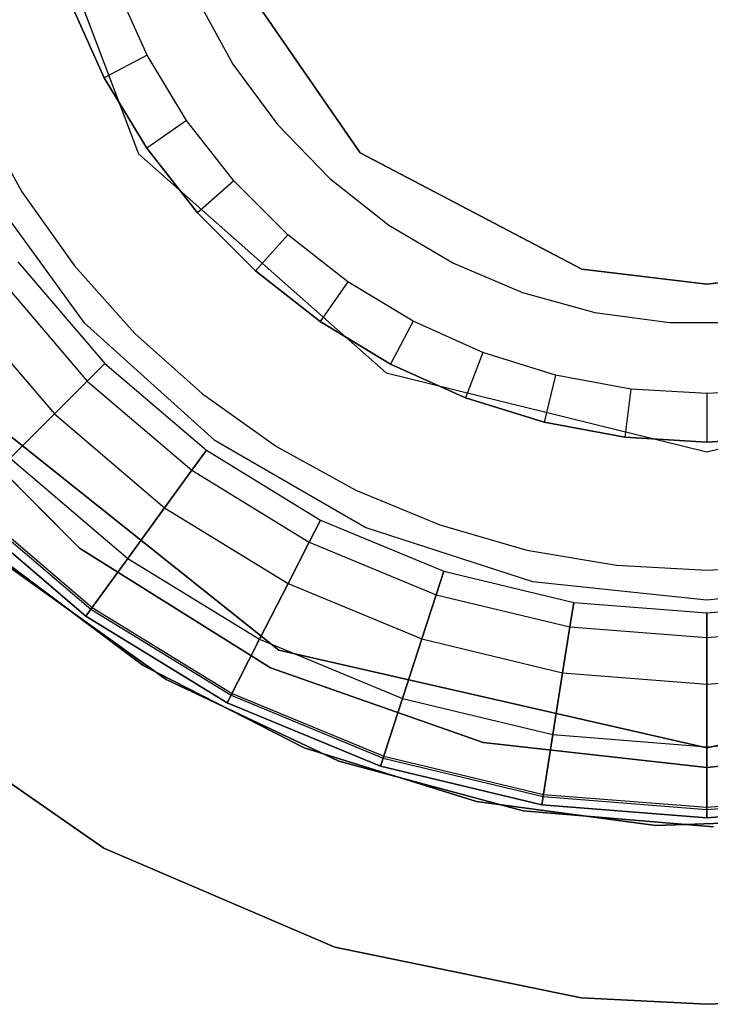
# Model space of a CAD drawing. Extents: x 0.3 to 7.1, y -3.38 to 3.38.
# Tile 90 of 256: x 3.35 to 3.7, y -0.63 to -0.13. Entities that reach past the tile are written whole.
import ezdxf

# ---------------------------------------------------------------- set-up
doc = ezdxf.new("R2010")
doc.units = 0
doc.header["$LTSCALE"] = 2.54
doc.layers.get('0').update_dxf_attribs({"linetype": 'CONTINUOUS'})

# ---------------------------------------------------------------- blocks, each defined once
blk = doc.blocks.new('SINGLES_B_BB_STL')
at = {"color": 0}
for p, q in [((3.34885, -0.04219, 11.13489), (3.40825, -0.19882, 11.13489)), ((3.34885, -0.04219, 41.93489), (3.40825, -0.19882, 41.93489)), ((3.34885, -0.04219, 11.13489), (3.40825, -0.19882, 11.13489)), ((3.34885, -0.04219, 41.93489), (3.40825, -0.19882, 41.93489)), ((3.52057, -0.19836, 166.92137), (3.44852, -0.09397, 166.92137)), ((3.44852, -0.09397, 41.82137), (3.52057, -0.19836, 41.82137)), ((3.52057, -0.19836, 166.92137), (3.44852, -0.09397, 166.92137)), ((3.44852, -0.09397, 41.82137), (3.52057, -0.19836, 41.82137)), ((3.41256, -0.14892, 41.17186), (3.39668, -0.11363, 41.17186)), ((3.41256, -0.14892, 41.17186), (3.39668, -0.11363, 41.17186)), ((3.39082, -0.16033, 41.85186), (3.37372, -0.12234, 41.85186)), ((3.37372, -0.12234, 41.37186), (3.39082, -0.16033, 41.37186)), ((3.39082, -0.16033, 41.85186), (3.37372, -0.12234, 41.85186)), ((3.37372, -0.12234, 41.37186), (3.39082, -0.16033, 41.37186)), ((3.43778, -0.11997, 41.17186), (3.45607, -0.15335, 41.17186)), ((3.43778, -0.11997, 41.17186), (3.45607, -0.15335, 41.17186)), ((3.43778, -0.11997, 41.99186), (3.45607, -0.15335, 41.99186)), ((3.43778, -0.11997, 41.99186), (3.45607, -0.15335, 41.99186)), ((3.41256, -0.14892, 41.17186), (3.39082, -0.16033, 41.37186)), ((3.41256, -0.14892, 41.17186), (3.39082, -0.16033, 41.37186)), ((3.43258, -0.18203, 41.17186), (3.41256, -0.14892, 41.17186)), ((3.43258, -0.18203, 41.17186), (3.41256, -0.14892, 41.17186)), ((3.45607, -0.15335, 41.17186), (3.47866, -0.184, 41.17186)), ((3.45607, -0.15335, 41.17186), (3.47866, -0.184, 41.17186)), ((3.45607, -0.15335, 41.17186), (3.45607, -0.15335, 41.99186)), ((3.45607, -0.15335, 41.99186), (3.47866, -0.184, 41.99186)), ((3.45607, -0.15335, 41.17186), (3.45607, -0.15335, 41.99186)), ((3.45607, -0.15335, 41.99186), (3.47866, -0.184, 41.99186)), ((3.41237, -0.19598, 41.85186), (3.39082, -0.16033, 41.85186)), ((3.39082, -0.16033, 41.85186), (3.39082, -0.16033, 41.37186)), ((3.39082, -0.16033, 41.37186), (3.41237, -0.19598, 41.37186)), ((3.39082, -0.16033, 41.85186), (3.39082, -0.16033, 41.37186)), ((3.41237, -0.19598, 41.85186), (3.39082, -0.16033, 41.85186)), ((3.39082, -0.16033, 41.37186), (3.41237, -0.19598, 41.37186)), ((3.3269, -0.17789, 41.99186), (3.34914, -0.21813, 41.99186)), ((3.3269, -0.17789, 41.99186), (3.34914, -0.21813, 41.99186)), ((3.3269, -0.17789, 41.85186), (3.34914, -0.21813, 41.85186)), ((3.3269, -0.17789, 41.85186), (3.34914, -0.21813, 41.85186)), ((3.43258, -0.18203, 41.17186), (3.41237, -0.19598, 41.37186)), ((3.43258, -0.18203, 41.17186), (3.41237, -0.19598, 41.37186)), ((3.45644, -0.21249, 41.17186), (3.43258, -0.18203, 41.17186)), ((3.45644, -0.21249, 41.17186), (3.43258, -0.18203, 41.17186)), ((3.47866, -0.184, 41.17186), (3.50512, -0.21137, 41.17186)), ((3.47866, -0.184, 41.17186), (3.50512, -0.21137, 41.17186)), ((3.47866, -0.184, 41.17186), (3.47866, -0.184, 41.99186)), ((3.47866, -0.184, 41.99186), (3.50512, -0.21137, 41.99186)), ((3.47866, -0.184, 41.17186), (3.47866, -0.184, 41.99186)), ((3.47866, -0.184, 41.99186), (3.50512, -0.21137, 41.99186)), ((3.40825, -0.19882, 11.13489), (3.53365, -0.30991, 11.13489)), ((3.40825, -0.19882, 41.93489), (3.40825, -0.19882, 11.13489)), ((3.40825, -0.19882, 41.93489), (3.40825, -0.19882, 11.13489)), ((3.40825, -0.19882, 41.93489), (3.53365, -0.30991, 41.93489)), ((3.40825, -0.19882, 11.13489), (3.53365, -0.30991, 11.13489)), ((3.40825, -0.19882, 41.93489), (3.53365, -0.30991, 41.93489)), ((3.43806, -0.22878, 41.85186), (3.41237, -0.19598, 41.85186)), ((3.41237, -0.19598, 41.85186), (3.41237, -0.19598, 41.37186)), ((3.41237, -0.19598, 41.37186), (3.43806, -0.22878, 41.37186)), ((3.41237, -0.19598, 41.85186), (3.41237, -0.19598, 41.37186)), ((3.43806, -0.22878, 41.85186), (3.41237, -0.19598, 41.85186)), ((3.41237, -0.19598, 41.37186), (3.43806, -0.22878, 41.37186)), ((3.63288, -0.2573, 166.92137), (3.52057, -0.19836, 166.92137)), ((3.52057, -0.19836, 166.92137), (3.52057, -0.19836, 41.82137)), ((3.52057, -0.19836, 41.82137), (3.63288, -0.2573, 41.82137)), ((3.52057, -0.19836, 166.92137), (3.52057, -0.19836, 41.82137)), ((3.63288, -0.2573, 166.92137), (3.52057, -0.19836, 166.92137)), ((3.52057, -0.19836, 41.82137), (3.63288, -0.2573, 41.82137)), ((3.32824, -0.2125, 42.10421), (3.38046, -0.28438, 42.10421)), ((3.32824, -0.2125, 42.18421), (3.38046, -0.28438, 42.18421)), ((3.32824, -0.2125, 42.10421), (3.38046, -0.28438, 42.10421)), ((3.32824, -0.2125, 42.18421), (3.38046, -0.28438, 42.18421)), ((3.45644, -0.21249, 41.17186), (3.43806, -0.22878, 41.37186)), ((3.45644, -0.21249, 41.17186), (3.43806, -0.22878, 41.37186)), ((3.48381, -0.23986, 41.17186), (3.45644, -0.21249, 41.17186)), ((3.48381, -0.23986, 41.17186), (3.45644, -0.21249, 41.17186)), ((3.50512, -0.21137, 41.17186), (3.535, -0.23497, 41.17186)), ((3.50512, -0.21137, 41.17186), (3.535, -0.23497, 41.17186)), ((3.50512, -0.21137, 41.17186), (3.50512, -0.21137, 41.99186)), ((3.50512, -0.21137, 41.99186), (3.535, -0.23497, 41.99186)), ((3.50512, -0.21137, 41.17186), (3.50512, -0.21137, 41.99186)), ((3.50512, -0.21137, 41.99186), (3.535, -0.23497, 41.99186)), ((3.34914, -0.21813, 41.99186), (3.37575, -0.25563, 41.99186)), ((3.34914, -0.21813, 41.99186), (3.37575, -0.25563, 41.99186)), ((3.34914, -0.21813, 41.99186), (3.34914, -0.21813, 41.85186)), ((3.34914, -0.21813, 41.85186), (3.37575, -0.25563, 41.85186)), ((3.34914, -0.21813, 41.99186), (3.34914, -0.21813, 41.85186)), ((3.34914, -0.21813, 41.85186), (3.37575, -0.25563, 41.85186)), ((3.46752, -0.25824, 41.85186), (3.43806, -0.22878, 41.85186)), ((3.43806, -0.22878, 41.85186), (3.43806, -0.22878, 41.37186)), ((3.43806, -0.22878, 41.37186), (3.46752, -0.25824, 41.37186)), ((3.43806, -0.22878, 41.85186), (3.43806, -0.22878, 41.37186)), ((3.46752, -0.25824, 41.85186), (3.43806, -0.22878, 41.85186)), ((3.43806, -0.22878, 41.37186), (3.46752, -0.25824, 41.37186)), ((3.535, -0.23497, 41.17186), (3.56776, -0.25437, 41.17186)), ((3.535, -0.23497, 41.17186), (3.56776, -0.25437, 41.17186)), ((3.535, -0.23497, 41.17186), (3.535, -0.23497, 41.99186)), ((3.535, -0.23497, 41.99186), (3.56776, -0.25437, 41.99186)), ((3.535, -0.23497, 41.17186), (3.535, -0.23497, 41.99186)), ((3.535, -0.23497, 41.99186), (3.56776, -0.25437, 41.99186)), ((3.48381, -0.23986, 41.17186), (3.46752, -0.25824, 41.37186)), ((3.48381, -0.23986, 41.17186), (3.46752, -0.25824, 41.37186)), ((3.51427, -0.26372, 41.17186), (3.48381, -0.23986, 41.17186)), ((3.51427, -0.26372, 41.17186), (3.48381, -0.23986, 41.17186)), ((3.34712, -0.25369, 164.38718), (3.39111, -0.30519, 164.38718)), ((3.34712, -0.25369, 164.42382), (3.39111, -0.30519, 164.42382)), ((3.34712, -0.25369, 164.38718), (3.39111, -0.30519, 164.38718)), ((3.34712, -0.25369, 164.42382), (3.39111, -0.30519, 164.42382)), ((3.56776, -0.25437, 41.17186), (3.60281, -0.26923, 41.17186)), ((3.56776, -0.25437, 41.17186), (3.60281, -0.26923, 41.17186)), ((3.56776, -0.25437, 41.17186), (3.56776, -0.25437, 41.99186)), ((3.56776, -0.25437, 41.99186), (3.60281, -0.26923, 41.99186)), ((3.56776, -0.25437, 41.17186), (3.56776, -0.25437, 41.99186)), ((3.56776, -0.25437, 41.99186), (3.60281, -0.26923, 41.99186)), ((3.37575, -0.25563, 41.99186), (3.40638, -0.28991, 41.99186)), ((3.37575, -0.25563, 41.99186), (3.40638, -0.28991, 41.99186)), ((3.37575, -0.25563, 41.99186), (3.37575, -0.25563, 41.85186)), ((3.37575, -0.25563, 41.85186), (3.40638, -0.28991, 41.85186)), ((3.37575, -0.25563, 41.99186), (3.37575, -0.25563, 41.85186)), ((3.37575, -0.25563, 41.85186), (3.40638, -0.28991, 41.85186)), ((3.50032, -0.28393, 41.85186), (3.46752, -0.25824, 41.85186)), ((3.46752, -0.25824, 41.85186), (3.46752, -0.25824, 41.37186)), ((3.46752, -0.25824, 41.37186), (3.50032, -0.28393, 41.37186)), ((3.46752, -0.25824, 41.85186), (3.46752, -0.25824, 41.37186)), ((3.50032, -0.28393, 41.85186), (3.46752, -0.25824, 41.85186)), ((3.46752, -0.25824, 41.37186), (3.50032, -0.28393, 41.37186)), ((3.6963, -0.265, 166.92137), (3.63288, -0.2573, 166.92137)), ((3.63288, -0.2573, 166.92137), (3.63288, -0.2573, 41.82137)), ((3.63288, -0.2573, 41.82137), (3.6963, -0.265, 41.82137)), ((3.63288, -0.2573, 166.92137), (3.63288, -0.2573, 41.82137)), ((3.6963, -0.265, 166.92137), (3.63288, -0.2573, 166.92137)), ((3.63288, -0.2573, 41.82137), (3.6963, -0.265, 41.82137)), ((3.6963, -0.265, 41.82137), (3.75972, -0.2573, 41.82137)), ((3.75972, -0.2573, 166.92137), (3.6963, -0.265, 166.92137)), ((3.75972, -0.2573, 166.92137), (3.6963, -0.265, 166.92137)), ((3.6963, -0.265, 41.82137), (3.75972, -0.2573, 41.82137)), ((3.33699, -0.26106, 164.35275), (3.38225, -0.31405, 164.35275)), ((3.33699, -0.26106, 164.35275), (3.38225, -0.31405, 164.35275)), ((3.33699, -0.26106, 164.45825), (3.38225, -0.31405, 164.45825)), ((3.33699, -0.26106, 164.45825), (3.38225, -0.31405, 164.45825)), ((3.51427, -0.26372, 41.17186), (3.50032, -0.28393, 41.37186)), ((3.51427, -0.26372, 41.17186), (3.50032, -0.28393, 41.37186)), ((3.54738, -0.28374, 41.17186), (3.51427, -0.26372, 41.17186)), ((3.54738, -0.28374, 41.17186), (3.51427, -0.26372, 41.17186)), ((3.60281, -0.26923, 41.17186), (3.63953, -0.27929, 41.17186)), ((3.60281, -0.26923, 41.17186), (3.63953, -0.27929, 41.17186)), ((3.60281, -0.26923, 41.17186), (3.60281, -0.26923, 41.99186)), ((3.60281, -0.26923, 41.99186), (3.63953, -0.27929, 41.99186)), ((3.60281, -0.26923, 41.17186), (3.60281, -0.26923, 41.99186)), ((3.60281, -0.26923, 41.99186), (3.63953, -0.27929, 41.99186)), ((3.6963, -0.265, 166.92137), (3.6963, -0.265, 41.82137)), ((3.6963, -0.265, 166.92137), (3.6963, -0.265, 41.82137)), ((3.31793, -0.2749, 164.32468), (3.36559, -0.3307, 164.32468)), ((3.31793, -0.2749, 164.32468), (3.36559, -0.3307, 164.32468)), ((3.31793, -0.2749, 164.48632), (3.36559, -0.3307, 164.48632)), ((3.31793, -0.2749, 164.48632), (3.36559, -0.3307, 164.48632)), ((3.63953, -0.27929, 41.17186), (3.67726, -0.28436, 41.17186)), ((3.63953, -0.27929, 41.17186), (3.67726, -0.28436, 41.17186)), ((3.63953, -0.27929, 41.17186), (3.63953, -0.27929, 41.99186)), ((3.63953, -0.27929, 41.99186), (3.67726, -0.28436, 41.99186)), ((3.63953, -0.27929, 41.17186), (3.63953, -0.27929, 41.99186)), ((3.63953, -0.27929, 41.99186), (3.67726, -0.28436, 41.99186)), ((3.38046, -0.28438, 42.10421), (3.44649, -0.34383, 42.10421)), ((3.38046, -0.28438, 42.18421), (3.38046, -0.28438, 42.10421)), ((3.38046, -0.28438, 42.18421), (3.38046, -0.28438, 42.10421)), ((3.38046, -0.28438, 42.18421), (3.44649, -0.34383, 42.18421)), ((3.38046, -0.28438, 42.10421), (3.44649, -0.34383, 42.10421)), ((3.38046, -0.28438, 42.18421), (3.44649, -0.34383, 42.18421)), ((3.53597, -0.30548, 41.85186), (3.50032, -0.28393, 41.85186)), ((3.50032, -0.28393, 41.85186), (3.50032, -0.28393, 41.37186)), ((3.50032, -0.28393, 41.37186), (3.53597, -0.30548, 41.37186)), ((3.50032, -0.28393, 41.85186), (3.50032, -0.28393, 41.37186)), ((3.53597, -0.30548, 41.85186), (3.50032, -0.28393, 41.85186)), ((3.50032, -0.28393, 41.37186), (3.53597, -0.30548, 41.37186)), ((3.54738, -0.28374, 41.17186), (3.53597, -0.30548, 41.37186)), ((3.54738, -0.28374, 41.17186), (3.53597, -0.30548, 41.37186)), ((3.58267, -0.29962, 41.17186), (3.54738, -0.28374, 41.17186)), ((3.58267, -0.29962, 41.17186), (3.54738, -0.28374, 41.17186)), ((3.67726, -0.28436, 41.17186), (3.71533, -0.28436, 41.17186)), ((3.67726, -0.28436, 41.17186), (3.71533, -0.28436, 41.17186)), ((3.67726, -0.28436, 41.17186), (3.67726, -0.28436, 41.99186)), ((3.67726, -0.28436, 41.99186), (3.71533, -0.28436, 41.99186)), ((3.67726, -0.28436, 41.17186), (3.67726, -0.28436, 41.99186)), ((3.67726, -0.28436, 41.99186), (3.71533, -0.28436, 41.99186)), ((3.40638, -0.28991, 41.99186), (3.44067, -0.32055, 41.99186)), ((3.40638, -0.28991, 41.99186), (3.44067, -0.32055, 41.99186)), ((3.40638, -0.28991, 41.99186), (3.40638, -0.28991, 41.85186)), ((3.40638, -0.28991, 41.85186), (3.44067, -0.32055, 41.85186)), ((3.40638, -0.28991, 41.99186), (3.40638, -0.28991, 41.85186)), ((3.40638, -0.28991, 41.85186), (3.44067, -0.32055, 41.85186)), ((3.58267, -0.29962, 41.17186), (3.57396, -0.32258, 41.37186)), ((3.58267, -0.29962, 41.17186), (3.57396, -0.32258, 41.37186)), ((3.61961, -0.31113, 41.17186), (3.58267, -0.29962, 41.17186)), ((3.61961, -0.31113, 41.17186), (3.58267, -0.29962, 41.17186)), ((3.39111, -0.30519, 164.38718), (3.38225, -0.31405, 164.35275)), ((3.39111, -0.30519, 164.38718), (3.38225, -0.31405, 164.35275)), ((3.38225, -0.31405, 164.45825), (3.39111, -0.30519, 164.42382)), ((3.38225, -0.31405, 164.45825), (3.39111, -0.30519, 164.42382)), ((3.39111, -0.30519, 164.38718), (3.44261, -0.34917, 164.38718)), ((3.39111, -0.30519, 164.42382), (3.39111, -0.30519, 164.38718)), ((3.39111, -0.30519, 164.42382), (3.44261, -0.34917, 164.42382)), ((3.39111, -0.30519, 164.38718), (3.44261, -0.34917, 164.38718)), ((3.39111, -0.30519, 164.42382), (3.39111, -0.30519, 164.38718)), ((3.39111, -0.30519, 164.42382), (3.44261, -0.34917, 164.42382)), ((3.57396, -0.32258, 41.85186), (3.53597, -0.30548, 41.85186)), ((3.53597, -0.30548, 41.85186), (3.53597, -0.30548, 41.37186)), ((3.53597, -0.30548, 41.37186), (3.57396, -0.32258, 41.37186)), ((3.53597, -0.30548, 41.85186), (3.53597, -0.30548, 41.37186)), ((3.57396, -0.32258, 41.85186), (3.53597, -0.30548, 41.85186)), ((3.53597, -0.30548, 41.37186), (3.57396, -0.32258, 41.37186)), ((3.30538, -0.31174, 11.13489), (3.47936, -0.45048, 11.13489)), ((3.47936, -0.45048, 41.93489), (3.30538, -0.31174, 41.93489)), ((3.30538, -0.31174, 11.13489), (3.47936, -0.45048, 11.13489)), ((3.47936, -0.45048, 41.93489), (3.30538, -0.31174, 41.93489)), ((3.38225, -0.31405, 164.35275), (3.36559, -0.3307, 164.32468)), ((3.38225, -0.31405, 164.35275), (3.36559, -0.3307, 164.32468)), ((3.36559, -0.3307, 164.48632), (3.38225, -0.31405, 164.45825)), ((3.36559, -0.3307, 164.48632), (3.38225, -0.31405, 164.45825)), ((3.38225, -0.31405, 164.35275), (3.43524, -0.35931, 164.35275)), ((3.38225, -0.31405, 164.35275), (3.43524, -0.35931, 164.35275)), ((3.38225, -0.31405, 164.45825), (3.43524, -0.35931, 164.45825)), ((3.38225, -0.31405, 164.45825), (3.43524, -0.35931, 164.45825)), ((3.53365, -0.30991, 11.13489), (3.6963, -0.35, 11.13489)), ((3.53365, -0.30991, 41.93489), (3.53365, -0.30991, 11.13489)), ((3.53365, -0.30991, 41.93489), (3.53365, -0.30991, 11.13489)), ((3.53365, -0.30991, 41.93489), (3.6963, -0.35, 41.93489)), ((3.53365, -0.30991, 11.13489), (3.6963, -0.35, 11.13489)), ((3.53365, -0.30991, 41.93489), (3.6963, -0.35, 41.93489)), ((3.61961, -0.31113, 41.17186), (3.61373, -0.33497, 41.37186)), ((3.61961, -0.31113, 41.17186), (3.61373, -0.33497, 41.37186)), ((3.65767, -0.31811, 41.17186), (3.61961, -0.31113, 41.17186)), ((3.65767, -0.31811, 41.17186), (3.61961, -0.31113, 41.17186)), ((3.6963, -0.35, 11.13489), (3.85895, -0.30991, 11.13489)), ((3.6963, -0.35, 41.93489), (3.85895, -0.30991, 41.93489)), ((3.6963, -0.35, 11.13489), (3.85895, -0.30991, 11.13489)), ((3.6963, -0.35, 41.93489), (3.85895, -0.30991, 41.93489)), ((3.37832, -0.39873, 12.5), (3.29756, -0.31798, 12.5)), ((3.29756, -0.31798, 12.35), (3.37832, -0.39873, 12.35)), ((3.29756, -0.31798, 12.35), (3.37832, -0.39873, 12.35)), ((3.37832, -0.39873, 12.5), (3.29756, -0.31798, 12.5)), ((3.65767, -0.31811, 41.17186), (3.65471, -0.34248, 41.37186)), ((3.65767, -0.31811, 41.17186), (3.65471, -0.34248, 41.37186)), ((3.6963, -0.32044, 41.17186), (3.65767, -0.31811, 41.17186)), ((3.6963, -0.32044, 41.17186), (3.65767, -0.31811, 41.17186)), ((3.73492, -0.31811, 41.17186), (3.6963, -0.32044, 41.17186)), ((3.73492, -0.31811, 41.17186), (3.6963, -0.32044, 41.17186)), ((3.44067, -0.32055, 41.99186), (3.47817, -0.34716, 41.99186)), ((3.44067, -0.32055, 41.99186), (3.47817, -0.34716, 41.99186)), ((3.44067, -0.32055, 41.99186), (3.44067, -0.32055, 41.85186)), ((3.44067, -0.32055, 41.85186), (3.47817, -0.34716, 41.85186)), ((3.44067, -0.32055, 41.99186), (3.44067, -0.32055, 41.85186)), ((3.44067, -0.32055, 41.85186), (3.47817, -0.34716, 41.85186)), ((3.61373, -0.33497, 41.85186), (3.57396, -0.32258, 41.85186)), ((3.57396, -0.32258, 41.85186), (3.57396, -0.32258, 41.37186)), ((3.57396, -0.32258, 41.37186), (3.61373, -0.33497, 41.37186)), ((3.57396, -0.32258, 41.85186), (3.57396, -0.32258, 41.37186)), ((3.61373, -0.33497, 41.85186), (3.57396, -0.32258, 41.85186)), ((3.57396, -0.32258, 41.37186), (3.61373, -0.33497, 41.37186)), ((3.6963, -0.32044, 41.17186), (3.6963, -0.345, 41.37186)), ((3.6963, -0.32044, 41.17186), (3.6963, -0.345, 41.37186)), ((3.36559, -0.3307, 164.32468), (3.34316, -0.35314, 164.30636)), ((3.36559, -0.3307, 164.32468), (3.34316, -0.35314, 164.30636)), ((3.34316, -0.35314, 164.50464), (3.36559, -0.3307, 164.48632)), ((3.34316, -0.35314, 164.50464), (3.36559, -0.3307, 164.48632)), ((3.36559, -0.3307, 164.32468), (3.4214, -0.37837, 164.32468)), ((3.36559, -0.3307, 164.32468), (3.4214, -0.37837, 164.32468)), ((3.36559, -0.3307, 164.48632), (3.4214, -0.37837, 164.48632)), ((3.36559, -0.3307, 164.48632), (3.4214, -0.37837, 164.48632)), ((3.65471, -0.34248, 41.85186), (3.61373, -0.33497, 41.85186)), ((3.61373, -0.33497, 41.85186), (3.61373, -0.33497, 41.37186)), ((3.61373, -0.33497, 41.37186), (3.65471, -0.34248, 41.37186)), ((3.61373, -0.33497, 41.85186), (3.61373, -0.33497, 41.37186)), ((3.65471, -0.34248, 41.85186), (3.61373, -0.33497, 41.85186)), ((3.61373, -0.33497, 41.37186), (3.65471, -0.34248, 41.37186)), ((3.44649, -0.34383, 42.10421), (3.52344, -0.38826, 42.10421)), ((3.44649, -0.34383, 42.18421), (3.44649, -0.34383, 42.10421)), ((3.44649, -0.34383, 42.18421), (3.44649, -0.34383, 42.10421)), ((3.44649, -0.34383, 42.18421), (3.52344, -0.38826, 42.18421)), ((3.44649, -0.34383, 42.10421), (3.52344, -0.38826, 42.10421)), ((3.44649, -0.34383, 42.18421), (3.52344, -0.38826, 42.18421)), ((3.6963, -0.345, 41.85186), (3.65471, -0.34248, 41.85186)), ((3.65471, -0.34248, 41.85186), (3.65471, -0.34248, 41.37186)), ((3.65471, -0.34248, 41.37186), (3.6963, -0.345, 41.37186)), ((3.65471, -0.34248, 41.85186), (3.65471, -0.34248, 41.37186)), ((3.6963, -0.345, 41.85186), (3.65471, -0.34248, 41.85186)), ((3.65471, -0.34248, 41.37186), (3.6963, -0.345, 41.37186)), ((3.73788, -0.34248, 41.85186), (3.6963, -0.345, 41.85186)), ((3.6963, -0.345, 41.37186), (3.73788, -0.34248, 41.37186)), ((3.73788, -0.34248, 41.85186), (3.6963, -0.345, 41.85186)), ((3.6963, -0.345, 41.37186), (3.73788, -0.34248, 41.37186)), ((3.44261, -0.34917, 164.38718), (3.43524, -0.35931, 164.35275)), ((3.44261, -0.34917, 164.38718), (3.43524, -0.35931, 164.35275)), ((3.43524, -0.35931, 164.45825), (3.44261, -0.34917, 164.42382)), ((3.43524, -0.35931, 164.45825), (3.44261, -0.34917, 164.42382)), ((3.44261, -0.34917, 164.38718), (3.50035, -0.38456, 164.38718)), ((3.44261, -0.34917, 164.42382), (3.44261, -0.34917, 164.38718)), ((3.44261, -0.34917, 164.42382), (3.50035, -0.38456, 164.42382)), ((3.44261, -0.34917, 164.38718), (3.50035, -0.38456, 164.38718)), ((3.44261, -0.34917, 164.42382), (3.44261, -0.34917, 164.38718)), ((3.44261, -0.34917, 164.42382), (3.50035, -0.38456, 164.42382)), ((3.47817, -0.34716, 41.99186), (3.51841, -0.3694, 41.99186)), ((3.47817, -0.34716, 41.99186), (3.51841, -0.3694, 41.99186)), ((3.47817, -0.34716, 41.99186), (3.47817, -0.34716, 41.85186)), ((3.47817, -0.34716, 41.85186), (3.51841, -0.3694, 41.85186)), ((3.47817, -0.34716, 41.99186), (3.47817, -0.34716, 41.85186)), ((3.47817, -0.34716, 41.85186), (3.51841, -0.3694, 41.85186)), ((3.6963, -0.345, 41.85186), (3.6963, -0.345, 41.37186)), ((3.6963, -0.345, 41.85186), (3.6963, -0.345, 41.37186)), ((3.34316, -0.35314, 164.30636), (3.40275, -0.40404, 164.30636)), ((3.34316, -0.35314, 164.30636), (3.40275, -0.40404, 164.30636)), ((3.34316, -0.35314, 164.50464), (3.40275, -0.40404, 164.50464)), ((3.34316, -0.35314, 164.50464), (3.40275, -0.40404, 164.50464)), ((3.6963, -0.35, 11.13489), (3.6963, -0.35, 41.93489)), ((3.6963, -0.35, 11.13489), (3.6963, -0.35, 41.93489)), ((3.43524, -0.35931, 164.35275), (3.4214, -0.37837, 164.32468)), ((3.43524, -0.35931, 164.35275), (3.4214, -0.37837, 164.32468)), ((3.4214, -0.37837, 164.48632), (3.43524, -0.35931, 164.45825)), ((3.4214, -0.37837, 164.48632), (3.43524, -0.35931, 164.45825)), ((3.43524, -0.35931, 164.35275), (3.49467, -0.39573, 164.35275)), ((3.43524, -0.35931, 164.35275), (3.49467, -0.39573, 164.35275)), ((3.43524, -0.35931, 164.45825), (3.49467, -0.39573, 164.45825)), ((3.43524, -0.35931, 164.45825), (3.49467, -0.39573, 164.45825)), ((3.51841, -0.3694, 41.99186), (3.56088, -0.38699, 41.99186)), ((3.51841, -0.3694, 41.99186), (3.56088, -0.38699, 41.99186)), ((3.51841, -0.3694, 41.99186), (3.51841, -0.3694, 41.85186)), ((3.51841, -0.3694, 41.85186), (3.56088, -0.38699, 41.85186)), ((3.51841, -0.3694, 41.99186), (3.51841, -0.3694, 41.85186)), ((3.51841, -0.3694, 41.85186), (3.56088, -0.38699, 41.85186)), ((3.38154, -0.43323, 164.4), (3.31764, -0.37866, 164.4)), ((3.31764, -0.37866, 164.3), (3.38154, -0.43323, 164.3)), ((3.38154, -0.43323, 164.511), (3.31764, -0.37866, 164.511)), ((3.31764, -0.37866, 164.3), (3.38154, -0.43323, 164.3)), ((3.38154, -0.43323, 164.511), (3.31764, -0.37866, 164.511)), ((3.31764, -0.37866, 164.411), (3.38154, -0.43323, 164.411)), ((3.31764, -0.37866, 164.411), (3.38154, -0.43323, 164.411)), ((3.38154, -0.43323, 164.4), (3.31764, -0.37866, 164.4)), ((3.32068, -0.37562, 164.40894), (3.38407, -0.42975, 164.40894)), ((3.32068, -0.37562, 164.40894), (3.38407, -0.42975, 164.40894)), ((3.32143, -0.37486, 164.40427), (3.38469, -0.42889, 164.40427)), ((3.32143, -0.37486, 164.40427), (3.38469, -0.42889, 164.40427)), ((3.4214, -0.37837, 164.32468), (3.40275, -0.40404, 164.30636)), ((3.4214, -0.37837, 164.32468), (3.40275, -0.40404, 164.30636)), ((3.40275, -0.40404, 164.50464), (3.4214, -0.37837, 164.48632)), ((3.40275, -0.40404, 164.50464), (3.4214, -0.37837, 164.48632)), ((3.4214, -0.37837, 164.32468), (3.48397, -0.41671, 164.32468)), ((3.4214, -0.37837, 164.32468), (3.48397, -0.41671, 164.32468)), ((3.4214, -0.37837, 164.48632), (3.48397, -0.41671, 164.48632)), ((3.4214, -0.37837, 164.48632), (3.48397, -0.41671, 164.48632)), ((3.50035, -0.38456, 164.38718), (3.49467, -0.39573, 164.35275)), ((3.50035, -0.38456, 164.38718), (3.49467, -0.39573, 164.35275)), ((3.49467, -0.39573, 164.45825), (3.50035, -0.38456, 164.42382)), ((3.49467, -0.39573, 164.45825), (3.50035, -0.38456, 164.42382)), ((3.50035, -0.38456, 164.38718), (3.56293, -0.41048, 164.38718)), ((3.50035, -0.38456, 164.42382), (3.50035, -0.38456, 164.38718)), ((3.50035, -0.38456, 164.42382), (3.56293, -0.41048, 164.42382)), ((3.50035, -0.38456, 164.38718), (3.56293, -0.41048, 164.38718)), ((3.50035, -0.38456, 164.42382), (3.50035, -0.38456, 164.38718)), ((3.50035, -0.38456, 164.42382), (3.56293, -0.41048, 164.42382)), ((3.52344, -0.38826, 42.10421), (3.60794, -0.41571, 42.10421)), ((3.52344, -0.38826, 42.18421), (3.52344, -0.38826, 42.10421)), ((3.52344, -0.38826, 42.18421), (3.52344, -0.38826, 42.10421)), ((3.52344, -0.38826, 42.18421), (3.60794, -0.41571, 42.18421)), ((3.52344, -0.38826, 42.10421), (3.60794, -0.41571, 42.10421)), ((3.52344, -0.38826, 42.18421), (3.60794, -0.41571, 42.18421)), ((3.56088, -0.38699, 41.99186), (3.60506, -0.39972, 41.99186)), ((3.56088, -0.38699, 41.99186), (3.60506, -0.39972, 41.99186)), ((3.56088, -0.38699, 41.99186), (3.56088, -0.38699, 41.85186)), ((3.56088, -0.38699, 41.85186), (3.60506, -0.39972, 41.85186)), ((3.56088, -0.38699, 41.99186), (3.56088, -0.38699, 41.85186)), ((3.56088, -0.38699, 41.85186), (3.60506, -0.39972, 41.85186)), ((3.47502, -0.45949, 12.5), (3.37832, -0.39873, 12.5)), ((3.37832, -0.39873, 12.35), (3.47502, -0.45949, 12.35)), ((3.37832, -0.39873, 12.35), (3.47502, -0.45949, 12.35)), ((3.37832, -0.39873, 12.35), (3.37832, -0.39873, 12.5)), ((3.47502, -0.45949, 12.5), (3.37832, -0.39873, 12.5)), ((3.37832, -0.39873, 12.35), (3.37832, -0.39873, 12.5)), ((3.49467, -0.39573, 164.35275), (3.48397, -0.41671, 164.32468)), ((3.49467, -0.39573, 164.35275), (3.48397, -0.41671, 164.32468)), ((3.48397, -0.41671, 164.48632), (3.49467, -0.39573, 164.45825)), ((3.48397, -0.41671, 164.48632), (3.49467, -0.39573, 164.45825)), ((3.49467, -0.39573, 164.35275), (3.55905, -0.4224, 164.35275)), ((3.49467, -0.39573, 164.35275), (3.55905, -0.4224, 164.35275)), ((3.49467, -0.39573, 164.45825), (3.55905, -0.4224, 164.45825)), ((3.49467, -0.39573, 164.45825), (3.55905, -0.4224, 164.45825)), ((3.41057, -0.45822, 14.22658), (3.33725, -0.40334, 14.22658)), ((3.33725, -0.40334, 14.02658), (3.41057, -0.45822, 14.02658)), ((3.33725, -0.40334, 14.02658), (3.41057, -0.45822, 14.02658)), ((3.41057, -0.45822, 14.22658), (3.33725, -0.40334, 14.22658)), ((3.40275, -0.40404, 164.30636), (3.38154, -0.43323, 164.3)), ((3.40275, -0.40404, 164.30636), (3.38154, -0.43323, 164.3)), ((3.38154, -0.43323, 164.511), (3.40275, -0.40404, 164.50464)), ((3.38154, -0.43323, 164.511), (3.40275, -0.40404, 164.50464)), ((3.40275, -0.40404, 164.30636), (3.46957, -0.44498, 164.30636)), ((3.40275, -0.40404, 164.30636), (3.46957, -0.44498, 164.30636)), ((3.40275, -0.40404, 164.50464), (3.46957, -0.44498, 164.50464)), ((3.40275, -0.40404, 164.50464), (3.46957, -0.44498, 164.50464)), ((3.60506, -0.39972, 41.99186), (3.65039, -0.40742, 41.99186)), ((3.60506, -0.39972, 41.99186), (3.65039, -0.40742, 41.99186)), ((3.60506, -0.39972, 41.99186), (3.60506, -0.39972, 41.85186)), ((3.60506, -0.39972, 41.85186), (3.65039, -0.40742, 41.85186)), ((3.60506, -0.39972, 41.99186), (3.60506, -0.39972, 41.85186)), ((3.60506, -0.39972, 41.85186), (3.65039, -0.40742, 41.85186)), ((3.42223, -0.46528, 41.9), (3.34355, -0.40887, 41.9)), ((3.34355, -0.40887, 41.7), (3.42223, -0.46528, 41.7)), ((3.34355, -0.40887, 41.7), (3.42223, -0.46528, 41.7)), ((3.42223, -0.46528, 41.9), (3.34355, -0.40887, 41.9)), ((3.65039, -0.40742, 41.99186), (3.6963, -0.41, 41.99186)), ((3.65039, -0.40742, 41.99186), (3.6963, -0.41, 41.99186)), ((3.65039, -0.40742, 41.99186), (3.65039, -0.40742, 41.85186)), ((3.65039, -0.40742, 41.85186), (3.6963, -0.41, 41.85186)), ((3.65039, -0.40742, 41.99186), (3.65039, -0.40742, 41.85186)), ((3.65039, -0.40742, 41.85186), (3.6963, -0.41, 41.85186)), ((3.6963, -0.41, 41.99186), (3.7422, -0.40742, 41.99186)), ((3.6963, -0.41, 41.99186), (3.7422, -0.40742, 41.99186)), ((3.6963, -0.41, 41.85186), (3.7422, -0.40742, 41.85186)), ((3.6963, -0.41, 41.85186), (3.7422, -0.40742, 41.85186)), ((3.56293, -0.41048, 164.38718), (3.55905, -0.4224, 164.35275)), ((3.56293, -0.41048, 164.38718), (3.55905, -0.4224, 164.35275)), ((3.55905, -0.4224, 164.45825), (3.56293, -0.41048, 164.42382)), ((3.55905, -0.4224, 164.45825), (3.56293, -0.41048, 164.42382)), ((3.56293, -0.41048, 164.38718), (3.62878, -0.42629, 164.38718)), ((3.56293, -0.41048, 164.42382), (3.56293, -0.41048, 164.38718)), ((3.56293, -0.41048, 164.42382), (3.62878, -0.42629, 164.42382)), ((3.56293, -0.41048, 164.38718), (3.62878, -0.42629, 164.38718)), ((3.56293, -0.41048, 164.42382), (3.56293, -0.41048, 164.38718)), ((3.56293, -0.41048, 164.42382), (3.62878, -0.42629, 164.42382)), ((3.6963, -0.41, 41.99186), (3.6963, -0.41, 41.85186)), ((3.6963, -0.41, 41.99186), (3.6963, -0.41, 41.85186)), ((3.48397, -0.41671, 164.32468), (3.46957, -0.44498, 164.30636)), ((3.48397, -0.41671, 164.32468), (3.46957, -0.44498, 164.30636)), ((3.46957, -0.44498, 164.50464), (3.48397, -0.41671, 164.48632)), ((3.46957, -0.44498, 164.50464), (3.48397, -0.41671, 164.48632)), ((3.48397, -0.41671, 164.32468), (3.55178, -0.4448, 164.32468)), ((3.48397, -0.41671, 164.32468), (3.55178, -0.4448, 164.32468)), ((3.48397, -0.41671, 164.48632), (3.55178, -0.4448, 164.48632)), ((3.48397, -0.41671, 164.48632), (3.55178, -0.4448, 164.48632)), ((3.60794, -0.41571, 42.10421), (3.6963, -0.425, 42.10421)), ((3.60794, -0.41571, 42.18421), (3.60794, -0.41571, 42.10421)), ((3.60794, -0.41571, 42.18421), (3.60794, -0.41571, 42.10421)), ((3.60794, -0.41571, 42.18421), (3.6963, -0.425, 42.18421)), ((3.60794, -0.41571, 42.10421), (3.6963, -0.425, 42.10421)), ((3.60794, -0.41571, 42.18421), (3.6963, -0.425, 42.18421)), ((3.6963, -0.425, 42.10421), (3.78466, -0.41571, 42.10421)), ((3.6963, -0.425, 42.18421), (3.78466, -0.41571, 42.18421)), ((3.6963, -0.425, 42.10421), (3.78466, -0.41571, 42.10421)), ((3.6963, -0.425, 42.18421), (3.78466, -0.41571, 42.18421)), ((3.55905, -0.4224, 164.35275), (3.55178, -0.4448, 164.32468)), ((3.55905, -0.4224, 164.35275), (3.55178, -0.4448, 164.32468)), ((3.55178, -0.4448, 164.48632), (3.55905, -0.4224, 164.45825)), ((3.55178, -0.4448, 164.48632), (3.55905, -0.4224, 164.45825)), ((3.55905, -0.4224, 164.35275), (3.62682, -0.43867, 164.35275)), ((3.55905, -0.4224, 164.35275), (3.62682, -0.43867, 164.35275)), ((3.55905, -0.4224, 164.45825), (3.62682, -0.43867, 164.45825)), ((3.55905, -0.4224, 164.45825), (3.62682, -0.43867, 164.45825)), ((3.38154, -0.43323, 164.4), (3.38469, -0.42889, 164.40427)), ((3.38154, -0.43323, 164.4), (3.38469, -0.42889, 164.40427)), ((3.38469, -0.42889, 164.40427), (3.38407, -0.42975, 164.40894)), ((3.38469, -0.42889, 164.40427), (3.38407, -0.42975, 164.40894)), ((3.38469, -0.42889, 164.40427), (3.45562, -0.47236, 164.40427)), ((3.38469, -0.42889, 164.40427), (3.45562, -0.47236, 164.40427)), ((3.62878, -0.42629, 164.38718), (3.62682, -0.43867, 164.35275)), ((3.62878, -0.42629, 164.38718), (3.62682, -0.43867, 164.35275)), ((3.62682, -0.43867, 164.45825), (3.62878, -0.42629, 164.42382)), ((3.62682, -0.43867, 164.45825), (3.62878, -0.42629, 164.42382)), ((3.62878, -0.42629, 164.38718), (3.6963, -0.4316, 164.38718)), ((3.62878, -0.42629, 164.42382), (3.62878, -0.42629, 164.38718)), ((3.62878, -0.42629, 164.42382), (3.6963, -0.4316, 164.42382)), ((3.62878, -0.42629, 164.38718), (3.6963, -0.4316, 164.38718)), ((3.62878, -0.42629, 164.42382), (3.62878, -0.42629, 164.38718)), ((3.62878, -0.42629, 164.42382), (3.6963, -0.4316, 164.42382)), ((3.6963, -0.425, 42.10421), (3.6963, -0.425, 42.18421)), ((3.6963, -0.425, 42.10421), (3.6963, -0.425, 42.18421)), ((3.6963, -0.4316, 164.38718), (3.76382, -0.42629, 164.38718)), ((3.6963, -0.4316, 164.42382), (3.76382, -0.42629, 164.42382)), ((3.6963, -0.4316, 164.38718), (3.76382, -0.42629, 164.38718)), ((3.6963, -0.4316, 164.42382), (3.76382, -0.42629, 164.42382)), ((3.38407, -0.42975, 164.40894), (3.38154, -0.43323, 164.411)), ((3.38407, -0.42975, 164.40894), (3.38154, -0.43323, 164.411)), ((3.45319, -0.47713, 164.4), (3.38154, -0.43323, 164.4)), ((3.38154, -0.43323, 164.3), (3.45319, -0.47713, 164.3)), ((3.45319, -0.47713, 164.511), (3.38154, -0.43323, 164.511)), ((3.38154, -0.43323, 164.3), (3.45319, -0.47713, 164.3)), ((3.45319, -0.47713, 164.511), (3.38154, -0.43323, 164.511)), ((3.38154, -0.43323, 164.411), (3.45319, -0.47713, 164.411)), ((3.38154, -0.43323, 164.411), (3.45319, -0.47713, 164.411)), ((3.45319, -0.47713, 164.4), (3.38154, -0.43323, 164.4)), ((3.38407, -0.42975, 164.40894), (3.45514, -0.4733, 164.40894)), ((3.38407, -0.42975, 164.40894), (3.45514, -0.4733, 164.40894)), ((3.6963, -0.4316, 164.38718), (3.6963, -0.44413, 164.35275)), ((3.6963, -0.4316, 164.38718), (3.6963, -0.44413, 164.35275)), ((3.6963, -0.4316, 164.42382), (3.6963, -0.4316, 164.38718)), ((3.6963, -0.4316, 164.42382), (3.6963, -0.4316, 164.38718)), ((3.6963, -0.44413, 164.45825), (3.6963, -0.4316, 164.42382)), ((3.6963, -0.44413, 164.45825), (3.6963, -0.4316, 164.42382)), ((3.62682, -0.43867, 164.35275), (3.62314, -0.46193, 164.32468)), ((3.62682, -0.43867, 164.35275), (3.62314, -0.46193, 164.32468)), ((3.62314, -0.46193, 164.48632), (3.62682, -0.43867, 164.45825)), ((3.62314, -0.46193, 164.48632), (3.62682, -0.43867, 164.45825)), ((3.62682, -0.43867, 164.35275), (3.6963, -0.44413, 164.35275)), ((3.62682, -0.43867, 164.35275), (3.6963, -0.44413, 164.35275)), ((3.62682, -0.43867, 164.45825), (3.6963, -0.44413, 164.45825)), ((3.62682, -0.43867, 164.45825), (3.6963, -0.44413, 164.45825)), ((3.6963, -0.44413, 164.35275), (3.76578, -0.43867, 164.35275)), ((3.6963, -0.44413, 164.35275), (3.76578, -0.43867, 164.35275)), ((3.6963, -0.44413, 164.45825), (3.76578, -0.43867, 164.45825)), ((3.6963, -0.44413, 164.45825), (3.76578, -0.43867, 164.45825)), ((3.6963, -0.44413, 164.35275), (3.6963, -0.46769, 164.32468)), ((3.6963, -0.44413, 164.35275), (3.6963, -0.46769, 164.32468)), ((3.6963, -0.46769, 164.48632), (3.6963, -0.44413, 164.45825)), ((3.6963, -0.46769, 164.48632), (3.6963, -0.44413, 164.45825)), ((3.46957, -0.44498, 164.30636), (3.45319, -0.47713, 164.3)), ((3.46957, -0.44498, 164.30636), (3.45319, -0.47713, 164.3)), ((3.45319, -0.47713, 164.511), (3.46957, -0.44498, 164.50464)), ((3.45319, -0.47713, 164.511), (3.46957, -0.44498, 164.50464)), ((3.46957, -0.44498, 164.30636), (3.54197, -0.47497, 164.30636)), ((3.46957, -0.44498, 164.30636), (3.54197, -0.47497, 164.30636)), ((3.46957, -0.44498, 164.50464), (3.54197, -0.47497, 164.50464)), ((3.46957, -0.44498, 164.50464), (3.54197, -0.47497, 164.50464)), ((3.55178, -0.4448, 164.32468), (3.54197, -0.47497, 164.30636)), ((3.55178, -0.4448, 164.32468), (3.54197, -0.47497, 164.30636)), ((3.54197, -0.47497, 164.50464), (3.55178, -0.4448, 164.48632)), ((3.54197, -0.47497, 164.50464), (3.55178, -0.4448, 164.48632)), ((3.55178, -0.4448, 164.32468), (3.62314, -0.46193, 164.32468)), ((3.55178, -0.4448, 164.32468), (3.62314, -0.46193, 164.32468)), ((3.55178, -0.4448, 164.48632), (3.62314, -0.46193, 164.48632)), ((3.55178, -0.4448, 164.48632), (3.62314, -0.46193, 164.48632)), ((3.47936, -0.45048, 11.13489), (3.47936, -0.45048, 41.93489)), ((3.47936, -0.45048, 11.13489), (3.6963, -0.5, 11.13489)), ((3.6963, -0.5, 41.93489), (3.47936, -0.45048, 41.93489)), ((3.47936, -0.45048, 11.13489), (3.47936, -0.45048, 41.93489)), ((3.47936, -0.45048, 11.13489), (3.6963, -0.5, 11.13489)), ((3.6963, -0.5, 41.93489), (3.47936, -0.45048, 41.93489)), ((3.91324, -0.45048, 41.93489), (3.6963, -0.5, 41.93489)), ((3.6963, -0.5, 11.13489), (3.91324, -0.45048, 11.13489)), ((3.6963, -0.5, 11.13489), (3.91324, -0.45048, 11.13489)), ((3.91324, -0.45048, 41.93489), (3.6963, -0.5, 41.93489)), ((3.49212, -0.49991, 14.22658), (3.41057, -0.45822, 14.22658)), ((3.41057, -0.45822, 14.02658), (3.49212, -0.49991, 14.02658)), ((3.41057, -0.45822, 14.02658), (3.49212, -0.49991, 14.02658)), ((3.41057, -0.45822, 14.02658), (3.41057, -0.45822, 14.22658)), ((3.49212, -0.49991, 14.22658), (3.41057, -0.45822, 14.22658)), ((3.41057, -0.45822, 14.02658), (3.41057, -0.45822, 14.22658)), ((3.58281, -0.49721, 12.5), (3.47502, -0.45949, 12.5)), ((3.47502, -0.45949, 12.35), (3.58281, -0.49721, 12.35)), ((3.47502, -0.45949, 12.35), (3.58281, -0.49721, 12.35)), ((3.47502, -0.45949, 12.35), (3.47502, -0.45949, 12.5)), ((3.58281, -0.49721, 12.5), (3.47502, -0.45949, 12.5)), ((3.47502, -0.45949, 12.35), (3.47502, -0.45949, 12.5)), ((3.62314, -0.46193, 164.32468), (3.61817, -0.49327, 164.30636)), ((3.62314, -0.46193, 164.32468), (3.61817, -0.49327, 164.30636)), ((3.61817, -0.49327, 164.50464), (3.62314, -0.46193, 164.48632)), ((3.61817, -0.49327, 164.50464), (3.62314, -0.46193, 164.48632)), ((3.62314, -0.46193, 164.32468), (3.6963, -0.46769, 164.32468)), ((3.62314, -0.46193, 164.32468), (3.6963, -0.46769, 164.32468)), ((3.62314, -0.46193, 164.48632), (3.6963, -0.46769, 164.48632)), ((3.62314, -0.46193, 164.48632), (3.6963, -0.46769, 164.48632)), ((3.6963, -0.46769, 164.32468), (3.76946, -0.46193, 164.32468)), ((3.6963, -0.46769, 164.32468), (3.76946, -0.46193, 164.32468)), ((3.6963, -0.46769, 164.48632), (3.76946, -0.46193, 164.48632)), ((3.6963, -0.46769, 164.48632), (3.76946, -0.46193, 164.48632)), ((3.50971, -0.50674, 41.9), (3.42223, -0.46528, 41.9)), ((3.42223, -0.46528, 41.7), (3.50971, -0.50674, 41.7)), ((3.42223, -0.46528, 41.7), (3.50971, -0.50674, 41.7)), ((3.42223, -0.46528, 41.7), (3.42223, -0.46528, 41.9)), ((3.50971, -0.50674, 41.9), (3.42223, -0.46528, 41.9)), ((3.42223, -0.46528, 41.7), (3.42223, -0.46528, 41.9)), ((3.6963, -0.46769, 164.32468), (3.6963, -0.49942, 164.30636)), ((3.6963, -0.46769, 164.32468), (3.6963, -0.49942, 164.30636)), ((3.6963, -0.49942, 164.50464), (3.6963, -0.46769, 164.48632)), ((3.6963, -0.49942, 164.50464), (3.6963, -0.46769, 164.48632)), ((3.45319, -0.47713, 164.4), (3.45562, -0.47236, 164.40427)), ((3.45319, -0.47713, 164.4), (3.45562, -0.47236, 164.40427)), ((3.45514, -0.4733, 164.40894), (3.45319, -0.47713, 164.411)), ((3.45514, -0.4733, 164.40894), (3.45319, -0.47713, 164.411)), ((3.45562, -0.47236, 164.40427), (3.45514, -0.4733, 164.40894)), ((3.45562, -0.47236, 164.40427), (3.45514, -0.4733, 164.40894)), ((3.45514, -0.4733, 164.40894), (3.53215, -0.5052, 164.40894)), ((3.45514, -0.4733, 164.40894), (3.53215, -0.5052, 164.40894)), ((3.45562, -0.47236, 164.40427), (3.53248, -0.50419, 164.40427)), ((3.45562, -0.47236, 164.40427), (3.53248, -0.50419, 164.40427)), ((3.28593, -0.47802, 164.411), (3.39056, -0.55084, 164.411)), ((3.39056, -0.55084, 164.511), (3.28593, -0.47802, 164.511)), ((3.39056, -0.55084, 164.511), (3.28593, -0.47802, 164.511)), ((3.28593, -0.47802, 164.411), (3.39056, -0.55084, 164.411)), ((3.53082, -0.50929, 164.4), (3.45319, -0.47713, 164.4)), ((3.45319, -0.47713, 164.3), (3.53082, -0.50929, 164.3)), ((3.53082, -0.50929, 164.511), (3.45319, -0.47713, 164.511)), ((3.45319, -0.47713, 164.3), (3.53082, -0.50929, 164.3)), ((3.53082, -0.50929, 164.511), (3.45319, -0.47713, 164.511)), ((3.45319, -0.47713, 164.411), (3.53082, -0.50929, 164.411)), ((3.45319, -0.47713, 164.411), (3.53082, -0.50929, 164.411)), ((3.53082, -0.50929, 164.4), (3.45319, -0.47713, 164.4)), ((3.54197, -0.47497, 164.30636), (3.53082, -0.50929, 164.3)), ((3.54197, -0.47497, 164.30636), (3.53082, -0.50929, 164.3)), ((3.53082, -0.50929, 164.511), (3.54197, -0.47497, 164.50464)), ((3.53082, -0.50929, 164.511), (3.54197, -0.47497, 164.50464)), ((3.54197, -0.47497, 164.30636), (3.61817, -0.49327, 164.30636)), ((3.54197, -0.47497, 164.30636), (3.61817, -0.49327, 164.30636)), ((3.54197, -0.47497, 164.50464), (3.61817, -0.49327, 164.50464)), ((3.54197, -0.47497, 164.50464), (3.61817, -0.49327, 164.50464)), ((3.61817, -0.49327, 164.30636), (3.61253, -0.52891, 164.3)), ((3.61817, -0.49327, 164.30636), (3.61253, -0.52891, 164.3)), ((3.61253, -0.52891, 164.511), (3.61817, -0.49327, 164.50464)), ((3.61253, -0.52891, 164.511), (3.61817, -0.49327, 164.50464)), ((3.61817, -0.49327, 164.30636), (3.6963, -0.49942, 164.30636)), ((3.61817, -0.49327, 164.30636), (3.6963, -0.49942, 164.30636)), ((3.61817, -0.49327, 164.50464), (3.6963, -0.49942, 164.50464)), ((3.61817, -0.49327, 164.50464), (3.6963, -0.49942, 164.50464)), ((3.6963, -0.49942, 164.30636), (3.77442, -0.49327, 164.30636)), ((3.6963, -0.49942, 164.30636), (3.77442, -0.49327, 164.30636)), ((3.6963, -0.49942, 164.50464), (3.77442, -0.49327, 164.50464)), ((3.6963, -0.49942, 164.50464), (3.77442, -0.49327, 164.50464)), ((3.6963, -0.51, 12.5), (3.58281, -0.49721, 12.5)), ((3.58281, -0.49721, 12.35), (3.6963, -0.51, 12.35)), ((3.58281, -0.49721, 12.35), (3.6963, -0.51, 12.35)), ((3.58281, -0.49721, 12.35), (3.58281, -0.49721, 12.5)), ((3.6963, -0.51, 12.5), (3.58281, -0.49721, 12.5)), ((3.58281, -0.49721, 12.35), (3.58281, -0.49721, 12.5)), ((3.80978, -0.49721, 12.5), (3.6963, -0.51, 12.5)), ((3.6963, -0.51, 12.35), (3.80978, -0.49721, 12.35)), ((3.6963, -0.51, 12.35), (3.80978, -0.49721, 12.35)), ((3.80978, -0.49721, 12.5), (3.6963, -0.51, 12.5)), ((3.57955, -0.52723, 14.22658), (3.49212, -0.49991, 14.22658)), ((3.49212, -0.49991, 14.02658), (3.57955, -0.52723, 14.02658)), ((3.49212, -0.49991, 14.02658), (3.57955, -0.52723, 14.02658)), ((3.49212, -0.49991, 14.02658), (3.49212, -0.49991, 14.22658)), ((3.57955, -0.52723, 14.22658), (3.49212, -0.49991, 14.22658)), ((3.49212, -0.49991, 14.02658), (3.49212, -0.49991, 14.22658)), ((3.6963, -0.49942, 164.30636), (3.6963, -0.5355, 164.3)), ((3.6963, -0.49942, 164.30636), (3.6963, -0.5355, 164.3)), ((3.6963, -0.5355, 164.511), (3.6963, -0.49942, 164.50464)), ((3.6963, -0.5355, 164.511), (3.6963, -0.49942, 164.50464)), ((3.6963, -0.5, 11.13489), (3.6963, -0.5, 41.93489)), ((3.6963, -0.5, 11.13489), (3.6963, -0.5, 41.93489)), ((3.60319, -0.53191, 41.9), (3.50971, -0.50674, 41.9)), ((3.50971, -0.50674, 41.7), (3.60319, -0.53191, 41.7)), ((3.50971, -0.50674, 41.7), (3.60319, -0.53191, 41.7)), ((3.50971, -0.50674, 41.7), (3.50971, -0.50674, 41.9)), ((3.60319, -0.53191, 41.9), (3.50971, -0.50674, 41.9)), ((3.50971, -0.50674, 41.7), (3.50971, -0.50674, 41.9)), ((3.53082, -0.50929, 164.4), (3.53248, -0.50419, 164.40427)), ((3.53082, -0.50929, 164.4), (3.53248, -0.50419, 164.40427)), ((3.53215, -0.5052, 164.40894), (3.53082, -0.50929, 164.411)), ((3.53215, -0.5052, 164.40894), (3.53082, -0.50929, 164.411)), ((3.53248, -0.50419, 164.40427), (3.53215, -0.5052, 164.40894)), ((3.53248, -0.50419, 164.40427), (3.53215, -0.5052, 164.40894)), ((3.53215, -0.5052, 164.40894), (3.6132, -0.52466, 164.40894)), ((3.53215, -0.5052, 164.40894), (3.6132, -0.52466, 164.40894)), ((3.53248, -0.50419, 164.40427), (3.61337, -0.52361, 164.40427)), ((3.53248, -0.50419, 164.40427), (3.61337, -0.52361, 164.40427)), ((3.61253, -0.52891, 164.4), (3.53082, -0.50929, 164.4)), ((3.53082, -0.50929, 164.3), (3.61253, -0.52891, 164.3)), ((3.61253, -0.52891, 164.511), (3.53082, -0.50929, 164.511)), ((3.53082, -0.50929, 164.3), (3.61253, -0.52891, 164.3)), ((3.61253, -0.52891, 164.511), (3.53082, -0.50929, 164.511)), ((3.53082, -0.50929, 164.411), (3.61253, -0.52891, 164.411)), ((3.53082, -0.50929, 164.411), (3.61253, -0.52891, 164.411)), ((3.61253, -0.52891, 164.4), (3.53082, -0.50929, 164.4)), ((3.6963, -0.51, 12.35), (3.6963, -0.51, 12.5)), ((3.6963, -0.51, 12.35), (3.6963, -0.51, 12.5)), ((3.61253, -0.52891, 164.4), (3.61337, -0.52361, 164.40427)), ((3.61253, -0.52891, 164.4), (3.61337, -0.52361, 164.40427)), ((3.61337, -0.52361, 164.40427), (3.6132, -0.52466, 164.40894)), ((3.61337, -0.52361, 164.40427), (3.6132, -0.52466, 164.40894)), ((3.61337, -0.52361, 164.40427), (3.6963, -0.53014, 164.40427)), ((3.61337, -0.52361, 164.40427), (3.6963, -0.53014, 164.40427)), ((3.6963, -0.53014, 164.40427), (3.77923, -0.52361, 164.40427)), ((3.6963, -0.53014, 164.40427), (3.77923, -0.52361, 164.40427)), ((3.67033, -0.53938, 14.22658), (3.57955, -0.52723, 14.22658)), ((3.57955, -0.52723, 14.02658), (3.67033, -0.53938, 14.02658)), ((3.57955, -0.52723, 14.02658), (3.67033, -0.53938, 14.02658)), ((3.57955, -0.52723, 14.02658), (3.57955, -0.52723, 14.22658)), ((3.67033, -0.53938, 14.22658), (3.57955, -0.52723, 14.22658)), ((3.57955, -0.52723, 14.02658), (3.57955, -0.52723, 14.22658)), ((3.6132, -0.52466, 164.40894), (3.61253, -0.52891, 164.411)), ((3.6132, -0.52466, 164.40894), (3.61253, -0.52891, 164.411)), ((3.6963, -0.5355, 164.4), (3.61253, -0.52891, 164.4)), ((3.61253, -0.52891, 164.3), (3.6963, -0.5355, 164.3)), ((3.6963, -0.5355, 164.511), (3.61253, -0.52891, 164.511)), ((3.61253, -0.52891, 164.3), (3.6963, -0.5355, 164.3)), ((3.6963, -0.5355, 164.511), (3.61253, -0.52891, 164.511)), ((3.61253, -0.52891, 164.411), (3.6963, -0.5355, 164.411)), ((3.61253, -0.52891, 164.411), (3.6963, -0.5355, 164.411)), ((3.6963, -0.5355, 164.4), (3.61253, -0.52891, 164.4)), ((3.6132, -0.52466, 164.40894), (3.6963, -0.5312, 164.40894)), ((3.6132, -0.52466, 164.40894), (3.6963, -0.5312, 164.40894)), ((3.6963, -0.5312, 164.40894), (3.7794, -0.52466, 164.40894)), ((3.6963, -0.5312, 164.40894), (3.7794, -0.52466, 164.40894)), ((3.78007, -0.52891, 164.4), (3.6963, -0.5355, 164.4)), ((3.6963, -0.5355, 164.3), (3.78007, -0.52891, 164.3)), ((3.78007, -0.52891, 164.511), (3.6963, -0.5355, 164.511)), ((3.6963, -0.5355, 164.3), (3.78007, -0.52891, 164.3)), ((3.78007, -0.52891, 164.511), (3.6963, -0.5355, 164.511)), ((3.6963, -0.5355, 164.411), (3.78007, -0.52891, 164.411)), ((3.6963, -0.5355, 164.411), (3.78007, -0.52891, 164.411)), ((3.78007, -0.52891, 164.4), (3.6963, -0.5355, 164.4)), ((3.69966, -0.53999, 41.9), (3.60319, -0.53191, 41.9)), ((3.60319, -0.53191, 41.7), (3.69966, -0.53999, 41.7)), ((3.60319, -0.53191, 41.7), (3.69966, -0.53999, 41.7)), ((3.60319, -0.53191, 41.7), (3.60319, -0.53191, 41.9)), ((3.69966, -0.53999, 41.9), (3.60319, -0.53191, 41.9)), ((3.60319, -0.53191, 41.7), (3.60319, -0.53191, 41.9)), ((3.6963, -0.53014, 164.40427), (3.6963, -0.5312, 164.40894)), ((3.6963, -0.53014, 164.40427), (3.6963, -0.5312, 164.40894)), ((3.6963, -0.5355, 164.4), (3.6963, -0.53014, 164.40427)), ((3.6963, -0.5355, 164.4), (3.6963, -0.53014, 164.40427)), ((3.6963, -0.5312, 164.40894), (3.6963, -0.5355, 164.411)), ((3.6963, -0.5312, 164.40894), (3.6963, -0.5355, 164.411)), ((3.76185, -0.53601, 14.22658), (3.67033, -0.53938, 14.22658)), ((3.67033, -0.53938, 14.02658), (3.76185, -0.53601, 14.02658)), ((3.67033, -0.53938, 14.02658), (3.76185, -0.53601, 14.02658)), ((3.76185, -0.53601, 14.22658), (3.67033, -0.53938, 14.22658)), ((3.67033, -0.53938, 14.02658), (3.67033, -0.53938, 14.22658)), ((3.67033, -0.53938, 14.02658), (3.67033, -0.53938, 14.22658)), ((3.39056, -0.55084, 164.411), (3.39056, -0.55084, 164.511)), ((3.39056, -0.55084, 164.411), (3.5077, -0.60111, 164.411)), ((3.5077, -0.60111, 164.511), (3.39056, -0.55084, 164.511)), ((3.39056, -0.55084, 164.411), (3.39056, -0.55084, 164.511)), ((3.5077, -0.60111, 164.511), (3.39056, -0.55084, 164.511)), ((3.39056, -0.55084, 164.411), (3.5077, -0.60111, 164.411)), ((3.5077, -0.60111, 164.411), (3.5077, -0.60111, 164.511)), ((3.5077, -0.60111, 164.411), (3.63256, -0.62677, 164.411)), ((3.63256, -0.62677, 164.511), (3.5077, -0.60111, 164.511)), ((3.5077, -0.60111, 164.411), (3.5077, -0.60111, 164.511)), ((3.63256, -0.62677, 164.511), (3.5077, -0.60111, 164.511)), ((3.5077, -0.60111, 164.411), (3.63256, -0.62677, 164.411)), ((3.63256, -0.62677, 164.411), (3.63256, -0.62677, 164.511)), ((3.63256, -0.62677, 164.411), (3.6963, -0.63, 164.411)), ((3.6963, -0.63, 164.511), (3.63256, -0.62677, 164.511)), ((3.63256, -0.62677, 164.411), (3.63256, -0.62677, 164.511)), ((3.6963, -0.63, 164.511), (3.63256, -0.62677, 164.511)), ((3.63256, -0.62677, 164.411), (3.6963, -0.63, 164.411)), ((3.6963, -0.63, 164.411), (3.76003, -0.62677, 164.411)), ((3.76003, -0.62677, 164.511), (3.6963, -0.63, 164.511)), ((3.76003, -0.62677, 164.511), (3.6963, -0.63, 164.511)), ((3.6963, -0.63, 164.411), (3.76003, -0.62677, 164.411)), ((3.6963, -0.63, 164.411), (3.6963, -0.63, 164.511)), ((3.6963, -0.63, 164.411), (3.6963, -0.63, 164.511))]:
    blk.add_line(p, q, dxfattribs=at)

msp = doc.modelspace()

# ---------------------------------------------------------------- block references
at = {"color": 0}
msp.add_blockref('SINGLES_B_BB_STL', (0, 0), dxfattribs=at)

doc.saveas('drawing.dxf')
